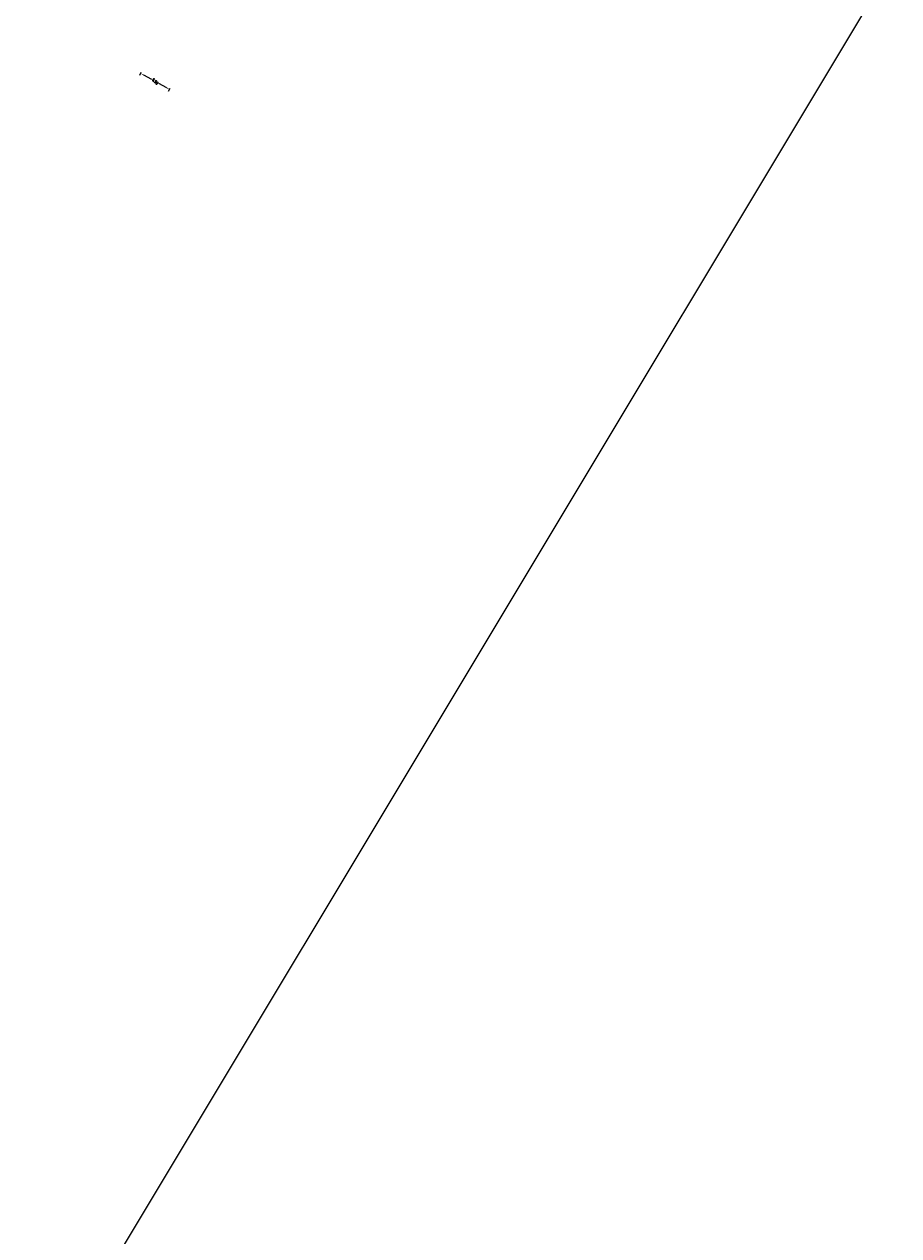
# Model space of a CAD drawing. Header units: metres. Extents: x 768989 to 770741, y 8991369 to 8992399.
# Tile 53 of 55: x 769518 to 769689, y 8991916 to 8992154. Entities that reach past the tile are written whole.
import ezdxf

# ---------------------------------------------------------------- set-up
doc = ezdxf.new("R2010")
doc.units = ezdxf.units.M
doc.header["$XCLIPFRAME"] = 2
doc.layers.add('__ORTOFOTO', color=7, linetype='Continuous')
doc.styles.add('B-COTAS', font='romans.shx', dxfattribs={"width": 0.8})
doc.dimstyles.new('00-DIN_02_VERTICAL', dxfattribs={"dimscale": 0, "dimtxt": 2.5, "dimasz": 3, "dimexe": 1.25, "dimexo": 0.625, "dimgap": 1, "dimtad": 0, "dimtih": 1, "dimtoh": 1, "dimzin": 1, "dimdsep": 46, "dimtxsty": 'B-COTAS', "dimcen": 2.5, "dimclrd": 256, "dimclre": 256, "dimclrt": 7, "dimadec": 0, "dimazin": 0, "dimtfac": 1, "dimtofl": 0, "dimtmove": 2, "dimatfit": 3, "dimfxl": 1, "dimtfill": 1, "dimarcsym": 0})
picture_1 = doc.add_image_def('image1.ecw', size_in_pixel=(24806, 30931))

# ---------------------------------------------------------------- blocks, each defined once
blk = doc.blocks.new('*D40')
at = {"lineweight": -2, "transparency": 16777216}
for p, q in [((769540.27, 8992144.06), (769540.59, 8992144.64)), ((769540.99, 8992144.12), (769542.59, 8992143.24)), ((769545.62, 8992141.54), (769544.03, 8992142.43)), ((769545.95, 8992140.89), (769546.27, 8992141.47))]:
    blk.add_line(p, q, dxfattribs=at)
at = {"transparency": 16777216}
for points in [[(769541.04, 8992144.21), (769540.95, 8992144.04), (769540.47, 8992144.42)], [(769545.67, 8992141.63), (769545.57, 8992141.46), (769546.15, 8992141.25)]]:
    blk.add_solid(points, dxfattribs=at)
at = {"layer": 'Defpoints', "color": 0, "transparency": 16777216}
for p in [(769540.21, 8992143.95, 8.09), (769545.89, 8992140.78, 8.09), (769546.15, 8992141.25)]:
    blk.add_point(p, dxfattribs=at)
at = {"color": 7, "transparency": 16777216, "insert": (769543.31, 8992142.83), "char_height": 0.5, "attachment_point": 5, "rotation": 317.0274, "style": 'B-COTAS', "bg_fill": 3, "box_fill_scale": 1.1, "bg_fill_color": 256, "bg_fill_true_color": 13158600, "bg_fill_transparency": 0}
blk.add_mtext('6.50', dxfattribs=at)

msp = doc.modelspace()

# ---------------------------------------------------------------- pictures from other files: only their frames are drawn
at = {"layer": '__ORTOFOTO'}
image = msp.add_image(picture_1, insert=(768953.111, 8991450.629), size_in_units=(788.093, 982.685), dxfattribs=at)
image.set_boundary_path([(14907.494, 3902.78), (13192.595, 8192.59), (9164.97, 15223.01), (1123.99, 23397.36), (7213.21, 30797.77), (15925.164, 20444.27), (23177.06, 8354.5), (14907.494, 3902.78)])

# ---------------------------------------------------------------- next in the draw order: dimensions: what is measured, and where the dimension line sits
at = {"color": 7}
dim = msp.add_aligned_dim(p1=(769540.21, 8992143.951, 8.086), p2=(769545.887, 8992140.784, 8.086), distance=0.534, dimstyle='00-DIN_02_VERTICAL', override={"dimscale": 0.2}, dxfattribs=at)
dim.commit()
dim.dimension.update_dxf_attribs({"geometry": '*D40', "text_midpoint": (769543.308, 8992142.834)})

doc.saveas('drawing.dxf')
